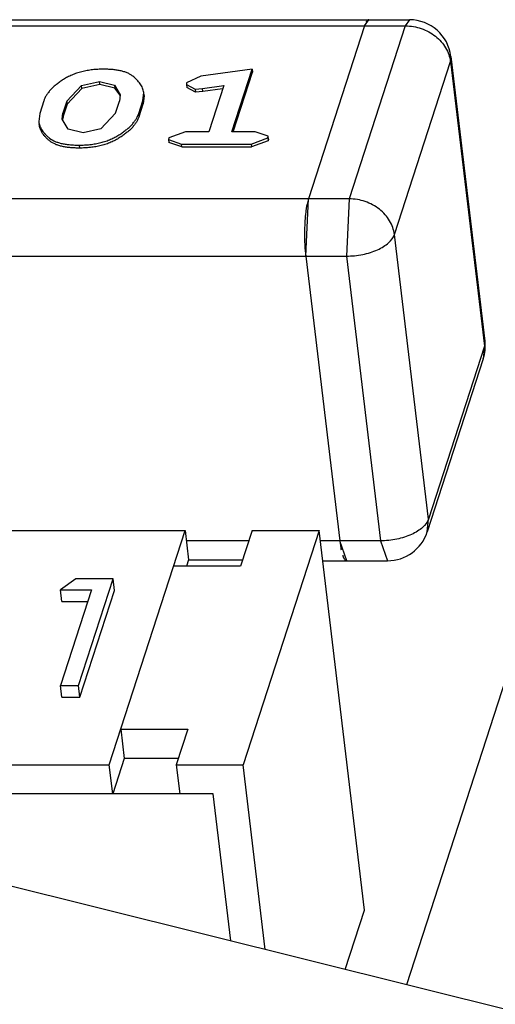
# Model space of a CAD drawing. Header units: millimetres. Extents: x -117 to 182, y -33 to 89.
# Tile 7 of 135: x -103.762 to -103.414, y -9.201 to -8.48. Entities that reach past the tile are written whole.
import ezdxf

# ---------------------------------------------------------------- set-up
doc = ezdxf.new("R2010")
doc.units = ezdxf.units.MM
doc.header["$LTSCALE"] = 1.21
doc.header["$MEASUREMENT"] = 0
doc.layers.get('0').update_dxf_attribs({"linetype": 'CONTINUOUS'})

msp = doc.modelspace()

# ---------------------------------------------------------------- linework, layer by layer
at = {"color": 7, "linetype": 'Continuous'}
for p, q in [((-104.01457, -8.48045), (-103.47666, -8.48047)), ((-103.50966, -8.4849), (-103.50654, -8.48047)), ((-103.47666, -8.48047), (-103.47977, -8.4849)), ((-104.01768, -8.48488), (-103.47977, -8.4849)), ((-103.50966, -8.4849), (-103.55067, -8.61154)), ((-103.47977, -8.4849), (-103.52078, -8.61155)), ((-103.48779, -8.63759), (-103.44677, -8.51095)), ((-103.44677, -8.51095), (-103.44639, -8.50733)), ((-103.44677, -8.51095), (-103.42186, -8.71933)), ((-103.44639, -8.50733), (-103.42148, -8.71571)), ((-103.59185, -8.51664), (-103.62937, -8.52177)), ((-103.60666, -8.56239), (-103.59185, -8.51664)), ((-103.59185, -8.51664), (-103.59159, -8.51881)), ((-103.71664, -8.52863), (-103.70354, -8.52562)), ((-103.70328, -8.52779), (-103.70354, -8.52562)), ((-103.70354, -8.52562), (-103.69253, -8.52836)), ((-103.62937, -8.52177), (-103.63978, -8.52653)), ((-103.6057, -8.56239), (-103.59159, -8.51881)), ((-103.72741, -8.53994), (-103.71664, -8.52863)), ((-103.71638, -8.5308), (-103.72715, -8.54211)), ((-103.71638, -8.5308), (-103.71664, -8.52863)), ((-103.70328, -8.52779), (-103.71638, -8.5308)), ((-103.69227, -8.53054), (-103.70328, -8.52779)), ((-103.69253, -8.52836), (-103.69227, -8.53054)), ((-103.69253, -8.52836), (-103.68833, -8.5354)), ((-103.68858, -8.53551), (-103.69227, -8.53054)), ((-103.63978, -8.52653), (-103.63993, -8.52784)), ((-103.63993, -8.52784), (-103.63967, -8.53001)), ((-103.63993, -8.52784), (-103.6336, -8.53134)), ((-103.63334, -8.53351), (-103.63967, -8.53001)), ((-103.6336, -8.53134), (-103.62813, -8.53081)), ((-103.6336, -8.53134), (-103.63334, -8.53351)), ((-103.62813, -8.53081), (-103.6127, -8.52865)), ((-103.62787, -8.53298), (-103.62813, -8.53081)), ((-103.61345, -8.53096), (-103.62787, -8.53298)), ((-103.6127, -8.52865), (-103.62363, -8.56239)), ((-103.74434, -8.5398), (-103.74732, -8.54902)), ((-103.72741, -8.53994), (-103.73031, -8.54888)), ((-103.72741, -8.53994), (-103.72715, -8.54211)), ((-103.69175, -8.54888), (-103.68885, -8.53994)), ((-103.68833, -8.5354), (-103.68885, -8.53994)), ((-103.67483, -8.54902), (-103.67184, -8.5398)), ((-103.67184, -8.5398), (-103.67122, -8.53371)), ((-103.67184, -8.5398), (-103.67158, -8.54197)), ((-103.67096, -8.53588), (-103.67158, -8.54197)), ((-103.67096, -8.53588), (-103.67122, -8.53371)), ((-103.62787, -8.53298), (-103.63334, -8.53351)), ((-103.72715, -8.54211), (-103.73005, -8.55105)), ((-103.67457, -8.55119), (-103.67158, -8.54197)), ((-103.74732, -8.54902), (-103.74797, -8.55501)), ((-103.73083, -8.55331), (-103.73031, -8.54888)), ((-103.72656, -8.56046), (-103.73083, -8.55331)), ((-103.73005, -8.55105), (-103.73031, -8.54888)), ((-103.69175, -8.54888), (-103.70252, -8.56019)), ((-103.67457, -8.55119), (-103.67483, -8.54902)), ((-103.71555, -8.5632), (-103.72656, -8.56046)), ((-103.70252, -8.56019), (-103.71555, -8.5632)), ((-103.65285, -8.56688), (-103.65297, -8.56803)), ((-103.65297, -8.56803), (-103.65271, -8.5702)), ((-103.65297, -8.56803), (-103.64351, -8.57138)), ((-103.6406, -8.56239), (-103.65285, -8.56688)), ((-103.62363, -8.56239), (-103.6406, -8.56239)), ((-103.5897, -8.56239), (-103.60666, -8.56239)), ((-103.59261, -8.57138), (-103.58036, -8.56689)), ((-103.58023, -8.56574), (-103.5897, -8.56239)), ((-103.58036, -8.56689), (-103.58023, -8.56574)), ((-103.58036, -8.56689), (-103.5801, -8.56906)), ((-103.57997, -8.5679), (-103.58023, -8.56573)), ((-103.57997, -8.56791), (-103.5801, -8.56906)), ((-103.71851, -8.57219), (-103.71825, -8.57436)), ((-103.64325, -8.57355), (-103.65271, -8.5702)), ((-103.64351, -8.57138), (-103.59261, -8.57138)), ((-103.64325, -8.57355), (-103.64351, -8.57138)), ((-103.64325, -8.57355), (-103.59235, -8.57355)), ((-103.59261, -8.57138), (-103.59235, -8.57355)), ((-103.5801, -8.56906), (-103.59235, -8.57355)), ((-103.52078, -8.61155), (-104.0587, -8.61152)), ((-103.55268, -8.65342), (-103.55067, -8.61154)), ((-103.55067, -8.61154), (-103.55168, -8.61546)), ((-103.52078, -8.61155), (-103.5228, -8.65342)), ((-103.55197, -8.61697), (-103.5525, -8.62037)), ((-103.46287, -8.84597), (-103.48779, -8.63759)), ((-103.55322, -8.64758), (-103.55268, -8.65342)), ((-104.06071, -8.6534), (-103.5228, -8.65342)), ((-103.55268, -8.65342), (-103.52777, -8.8618)), ((-103.5228, -8.65342), (-103.49788, -8.8618)), ((-103.42186, -8.71933), (-103.46287, -8.84597)), ((-103.42186, -8.71933), (-103.42274, -8.72872)), ((-103.42148, -8.71571), (-103.42186, -8.71933)), ((-103.42274, -8.72872), (-103.46376, -8.85536)), ((-101.75639, -9.61551), (-105.20943, -8.75591)), ((-103.35452, -8.80268), (-103.47889, -9.18671)), ((-103.46376, -8.85536), (-103.46287, -8.84597)), ((-104.11158, -8.8543), (-103.64096, -8.85432)), ((-103.69647, -9.02571), (-103.64096, -8.85432)), ((-103.64096, -8.85432), (-103.63841, -8.87568)), ((-103.59194, -8.85432), (-103.60035, -8.88029)), ((-103.54292, -8.85432), (-103.59843, -9.02571)), ((-103.59194, -8.85432), (-103.54292, -8.85432)), ((-103.50971, -9.13205), (-103.54292, -8.85432)), ((-103.59436, -8.86179), (-103.64007, -8.86179)), ((-103.49788, -8.8618), (-103.54203, -8.8618)), ((-103.52264, -8.87645), (-103.52777, -8.8618)), ((-103.52777, -8.8618), (-103.52699, -8.86693)), ((-103.49788, -8.8618), (-103.49276, -8.87645)), ((-103.63841, -8.87568), (-103.6399, -8.88028)), ((-103.63841, -8.87568), (-103.59886, -8.87568)), ((-103.54027, -8.87644), (-103.49276, -8.87645)), ((-103.60035, -8.88029), (-103.64937, -8.88028)), ((-103.72087, -8.88977), (-103.73209, -8.89776)), ((-103.69368, -8.88977), (-103.72087, -8.88977)), ((-103.71891, -8.96767), (-103.69368, -8.88977)), ((-103.69266, -8.89831), (-103.69368, -8.88977)), ((-103.70947, -8.89776), (-103.73211, -8.96767)), ((-103.73209, -8.89776), (-103.70947, -8.89776)), ((-103.73107, -8.9063), (-103.73209, -8.89776)), ((-103.71789, -8.97622), (-103.69266, -8.89831)), ((-103.73107, -8.9063), (-103.71224, -8.9063)), ((-103.73211, -8.96767), (-103.71891, -8.96767)), ((-103.73109, -8.97622), (-103.73211, -8.96767)), ((-103.71789, -8.97622), (-103.71891, -8.96767)), ((-103.73109, -8.97622), (-103.71789, -8.97622)), ((-103.68806, -8.99974), (-103.63904, -8.99974)), ((-103.68806, -8.99974), (-103.68551, -9.0211)), ((-103.63904, -8.99974), (-103.64745, -9.02571)), ((-103.68551, -9.0211), (-103.69392, -9.04707)), ((-103.64596, -9.0211), (-103.68551, -9.0211)), ((-104.12572, -9.02569), (-103.69647, -9.02571)), ((-103.69392, -9.04707), (-103.69647, -9.02571)), ((-103.64745, -9.02571), (-103.59843, -9.02571)), ((-103.64745, -9.02571), (-103.64489, -9.04707)), ((-103.58225, -9.16098), (-103.59843, -9.02571)), ((-103.62038, -9.04707), (-104.03988, -9.04706)), ((-103.60751, -9.15469), (-103.62038, -9.04707)), ((-103.52379, -9.17553), (-103.50971, -9.13205))]:
    msp.add_line(p, q, dxfattribs=at)
for centre, radius, start, end in [((-103.47666, -8.51095), 0.03048, 6.8184, 89.99765), ((-103.69857, -8.53911), 0.01062, 13.79244, 19.78042), ((-103.49486, -8.62726), 0.05803, 168.27096, 169.78852), ((-103.42497, -8.63637), 0.12855, 175.39441, 176.48957), ((-103.44106, -8.635), 0.1124, 173.60359, 175.42939), ((-103.45835, -8.63305), 0.095, 172.329, 173.61228), ((-103.40304, -8.63752), 0.15051, 178.00035, 178.9837), ((-103.41209, -8.63717), 0.14145, 176.48392, 178.01387), ((-103.39884, -8.6376), 0.15472, 178.98247, 180.45103), ((-103.40047, -8.63762), 0.15308, 180.4479, 181.37762), ((-103.40602, -8.63776), 0.14753, 181.37496, 183.02892), ((-103.41737, -8.63832), 0.13617, 183.04429, 183.89738), ((-103.45174, -8.71932), 0.03048, 342.05533, 6.8184), ((-103.49276, -8.84597), 0.03048, 269.99765, 342.05533), ((-103.47053, -8.85642), 0.05743, 190.54339, 192.05517)]:
    msp.add_arc(centre, radius, start, end, dxfattribs=at)
for points, knots in [([(-99.94453, -17.24943), (-100.48634, -17.21235), (-101.55544, -17.11661), (-103.12954, -16.90499), (-104.64762, -16.62814), (-106.10097, -16.28763), (-107.48131, -15.88542), (-108.78077, -15.42375), (-109.99197, -14.90523), (-111.10805, -14.33271), (-112.12267, -13.70932), (-113.03006, -13.03842), (-113.825, -12.3235), (-114.50268, -11.56842), (-114.97123, -10.90168), (-115.28025, -10.35415), (-115.47799, -9.94074), (-115.64379, -9.52087), (-115.7774, -9.09516), (-115.8786, -8.66427), (-115.9244, -8.3737), (-115.94181, -8.22812)], [0, 0, 0, 0, 0.082712, 0.163415, 0.241813, 0.317637, 0.390654, 0.460669, 0.527536, 0.591167, 0.651538, 0.708701, 0.762802, 0.814085, 0.862909, 0.886557, 0.909777, 0.932647, 0.95525, 0.977671, 1, 1, 1, 1]), ([(-70.59582, -8.26647), (-71.17883, -9.86324), (-72.61579, -11.67785), (-74.69524, -13.43568), (-76.46516, -14.70534), (-79.01148, -16.13827), (-82.42941, -17.56399), (-86.17858, -18.6923), (-90.14237, -19.48828), (-94.1971, -19.92687), (-98.21597, -19.99437), (-102.0735, -19.68888), (-105.65063, -19.01989), (-108.8372, -18.00788), (-111.1582, -16.86808), (-112.71111, -15.79694), (-113.96834, -14.7099), (-114.96418, -13.46849), (-115.59451, -12.11109), (-115.78217, -11.41859), (-115.84371, -11.07255)], [0, 0, 0, 0, 0.097112, 0.125707, 0.155996, 0.221316, 0.292162, 0.367151, 0.444632, 0.522805, 0.599828, 0.673927, 0.743505, 0.807273, 0.864404, 0.890437, 0.914835, 0.959258, 0.979921, 1, 1, 1, 1]), ([(-103.50811, -8.48153), (-103.50814, -8.48158), (-103.50828, -8.48178), (-103.50841, -8.48199), (-103.50851, -8.48215)], [0, 0, 0, 0, 0.235609, 1, 1, 1, 1]), ([(-103.50724, -8.48068), (-103.50732, -8.48072), (-103.50765, -8.48096), (-103.50792, -8.48127), (-103.50811, -8.48153)], [0, 0, 0, 0, 0.218331, 1, 1, 1, 1]), ([(-103.50654, -8.48047), (-103.5066, -8.48047), (-103.50684, -8.48049), (-103.50708, -8.48058), (-103.50724, -8.48068)], [0, 0, 0, 0, 0.239123, 1, 1, 1, 1]), ([(-103.47977, -8.4849), (-103.47582, -8.4849), (-103.46789, -8.48627), (-103.4591, -8.49102), (-103.45345, -8.49632), (-103.45012, -8.50084), (-103.4478, -8.50575), (-103.44698, -8.50923), (-103.44677, -8.51095)], [0, 0, 0, 0, 0.259672, 0.518629, 0.644847, 0.767287, 0.885584, 1, 1, 1, 1]), ([(-103.70075, -8.51663), (-103.70208, -8.51665), (-103.70474, -8.51669), (-103.70873, -8.51702), (-103.7127, -8.51759), (-103.71657, -8.51841), (-103.72027, -8.5195), (-103.72374, -8.52082), (-103.72693, -8.52234), (-103.72983, -8.52404), (-103.73249, -8.52582), (-103.73494, -8.52767), (-103.7372, -8.52956), (-103.73919, -8.53152), (-103.74094, -8.53352), (-103.74238, -8.53558), (-103.74355, -8.53765), (-103.74408, -8.5391), (-103.74434, -8.5398)], [0, 0, 0, 0, 0.076103, 0.152982, 0.229963, 0.306092, 0.380181, 0.451414, 0.519124, 0.583134, 0.644299, 0.703021, 0.759403, 0.81292, 0.863755, 0.911685, 0.956985, 1, 1, 1, 1]), ([(-103.67122, -8.53371), (-103.67135, -8.53259), (-103.67184, -8.53092), (-103.67282, -8.52883), (-103.67379, -8.5273), (-103.67493, -8.52582), (-103.67664, -8.52384), (-103.6787, -8.52199), (-103.68113, -8.5204), (-103.68329, -8.51928), (-103.68575, -8.51841), (-103.68846, -8.5177), (-103.69137, -8.5172), (-103.69441, -8.51685), (-103.69756, -8.51668), (-103.69968, -8.51665), (-103.70075, -8.51663)], [0, 0, 0, 0, 0.090779, 0.137637, 0.18605, 0.236101, 0.28761, 0.397265, 0.457128, 0.521488, 0.59179, 0.667076, 0.746541, 0.829067, 0.913856, 1, 1, 1, 1]), ([(-103.73005, -8.55105), (-103.7301, -8.55124), (-103.73032, -8.55201), (-103.7305, -8.55279), (-103.73057, -8.55339)], [0, 0, 0, 0, 0.253259, 1, 1, 1, 1]), ([(-103.71851, -8.57219), (-103.71718, -8.57217), (-103.71451, -8.57214), (-103.71052, -8.5718), (-103.70655, -8.57124), (-103.70267, -8.57041), (-103.69895, -8.56934), (-103.69548, -8.56801), (-103.69227, -8.5665), (-103.68937, -8.56479), (-103.68671, -8.563), (-103.68424, -8.56117), (-103.68199, -8.55927), (-103.67997, -8.55732), (-103.67825, -8.5553), (-103.67678, -8.55326), (-103.67562, -8.55117), (-103.67509, -8.54973), (-103.67483, -8.54902)], [0, 0, 0, 0, 0.076062, 0.1529, 0.229849, 0.305937, 0.380148, 0.451353, 0.519146, 0.583106, 0.644211, 0.703089, 0.759427, 0.813058, 0.863697, 0.911745, 0.957006, 1, 1, 1, 1]), ([(-103.67457, -8.55119), (-103.67483, -8.5519), (-103.67536, -8.55334), (-103.67652, -8.55543), (-103.67799, -8.55747), (-103.67971, -8.55949), (-103.68173, -8.56144), (-103.68398, -8.56334), (-103.68645, -8.56517), (-103.68911, -8.56696), (-103.69201, -8.56867), (-103.69522, -8.57018), (-103.69869, -8.57151), (-103.70241, -8.57258), (-103.70629, -8.57341), (-103.71026, -8.57397), (-103.71425, -8.57431), (-103.71692, -8.57434), (-103.71825, -8.57436)], [0, 0, 0, 0, 0.042994, 0.088255, 0.136303, 0.186942, 0.240573, 0.296911, 0.355789, 0.416894, 0.480854, 0.548647, 0.619852, 0.694063, 0.770151, 0.8471, 0.923938, 1, 1, 1, 1]), ([(-103.74797, -8.55501), (-103.7479, -8.55557), (-103.74776, -8.55641), (-103.74744, -8.5575), (-103.74712, -8.5583), (-103.74678, -8.5591), (-103.74626, -8.56016), (-103.74547, -8.56146), (-103.74436, -8.56295), (-103.7431, -8.56441), (-103.74191, -8.56556), (-103.74089, -8.56647), (-103.73912, -8.56785), (-103.73671, -8.56927), (-103.73355, -8.57041), (-103.73084, -8.57111), (-103.72792, -8.57161), (-103.72486, -8.57197), (-103.72171, -8.57214), (-103.71958, -8.57217), (-103.71851, -8.57219)], [0, 0, 0, 0, 0.045198, 0.068002, 0.091074, 0.114369, 0.137891, 0.186135, 0.236012, 0.287546, 0.341103, 0.368691, 0.397141, 0.521023, 0.591242, 0.666663, 0.746281, 0.828865, 0.913717, 1, 1, 1, 1]), ([(-103.71825, -8.57436), (-103.71932, -8.57434), (-103.72145, -8.57431), (-103.7246, -8.57414), (-103.72766, -8.57378), (-103.73058, -8.57328), (-103.73329, -8.57258), (-103.73645, -8.57144), (-103.73886, -8.57002), (-103.74063, -8.56864), (-103.74165, -8.56773), (-103.74284, -8.56658), (-103.7441, -8.56512), (-103.74521, -8.56363), (-103.74601, -8.56233), (-103.74652, -8.56127), (-103.74687, -8.56047), (-103.74718, -8.55967), (-103.7475, -8.55858), (-103.74764, -8.55774), (-103.74771, -8.55718)], [0, 0, 0, 0, 0.086283, 0.171135, 0.253719, 0.333337, 0.408758, 0.478977, 0.602859, 0.631309, 0.658897, 0.712454, 0.763988, 0.813865, 0.862109, 0.885631, 0.908926, 0.931998, 0.954802, 1, 1, 1, 1]), ([(-103.48779, -8.63759), (-103.48799, -8.63587), (-103.48881, -8.63239), (-103.49113, -8.62748), (-103.49446, -8.62296), (-103.50012, -8.61766), (-103.50891, -8.61291), (-103.51684, -8.61155), (-103.52078, -8.61155)], [0, 0, 0, 0, 0.114416, 0.232713, 0.355153, 0.481371, 0.740328, 1, 1, 1, 1]), ([(-103.5228, -8.65342), (-103.52082, -8.65342), (-103.51685, -8.65322), (-103.511, -8.65232), (-103.50539, -8.65088), (-103.50025, -8.64895), (-103.49575, -8.64658), (-103.49118, -8.64323), (-103.48855, -8.63994), (-103.48779, -8.63759)], [0, 0, 0, 0, 0.14729, 0.295318, 0.43989, 0.577058, 0.703436, 0.816585, 1, 1, 1, 1]), ([(-103.46287, -8.84597), (-103.46363, -8.84831), (-103.46627, -8.85161), (-103.47084, -8.85495), (-103.47534, -8.85732), (-103.48048, -8.85926), (-103.48608, -8.8607), (-103.49193, -8.86159), (-103.4959, -8.8618), (-103.49788, -8.8618)], [0, 0, 0, 0, 0.183415, 0.296564, 0.422942, 0.56011, 0.704682, 0.85271, 1, 1, 1, 1]), ([(-103.52561, -8.87243), (-103.52556, -8.87259), (-103.52535, -8.87318), (-103.52511, -8.87376), (-103.52491, -8.87417)], [0, 0, 0, 0, 0.27065, 1, 1, 1, 1]), ([(-103.52491, -8.87417), (-103.52487, -8.87425), (-103.52473, -8.87455), (-103.52456, -8.87485), (-103.52443, -8.87506)], [0, 0, 0, 0, 0.2666, 1, 1, 1, 1]), ([(-103.52443, -8.87506), (-103.52437, -8.87515), (-103.52415, -8.87548), (-103.5239, -8.87579), (-103.52369, -8.87598)], [0, 0, 0, 0, 0.279078, 1, 1, 1, 1]), ([(-103.52369, -8.87598), (-103.52364, -8.87602), (-103.52344, -8.87619), (-103.52322, -8.87632), (-103.52304, -8.87638)], [0, 0, 0, 0, 0.273924, 1, 1, 1, 1])]:
    msp.add_open_spline(points, degree=3, knots=knots, dxfattribs=at)
for points in [[(-103.73057, -8.55339), (-103.73061, -8.55375), (-103.73064, -8.55412), (-103.73063, -8.55449)], [(-103.52304, -8.87638), (-103.52291, -8.87642), (-103.52278, -8.87645), (-103.52264, -8.87645)]]:
    msp.add_open_spline(points, degree=3, dxfattribs=at)

doc.saveas('drawing.dxf')
